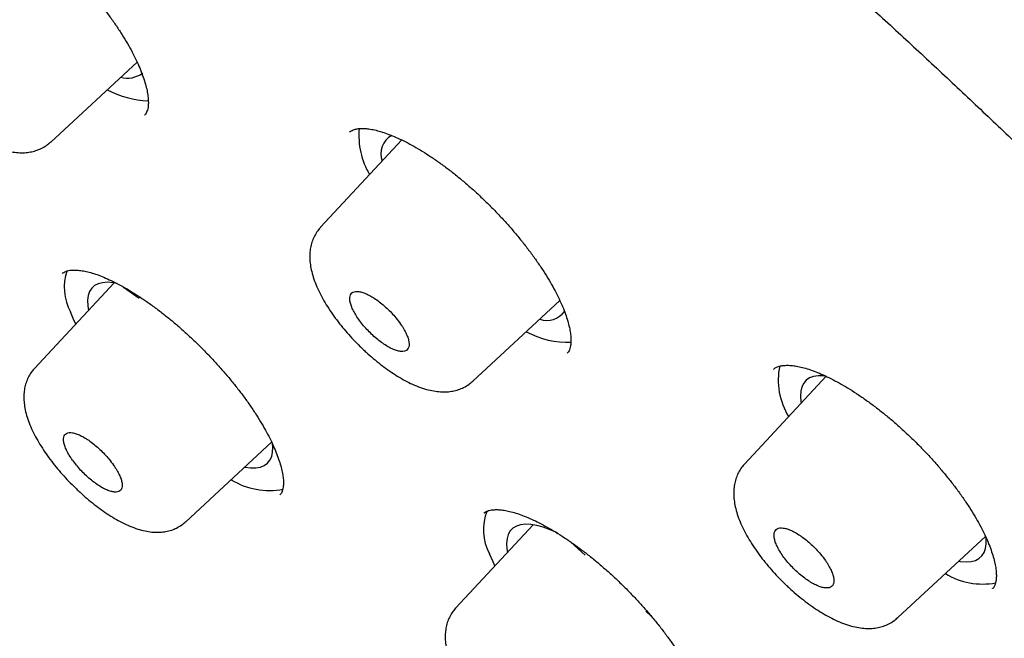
# Model space of a CAD drawing. Header units: millimetres. Extents: x 8 to 1091, y 12 to 2370.
# Tile 17 of 88: x 762 to 777, y 787 to 796. Entities that reach past the tile are written whole.
import ezdxf

# ---------------------------------------------------------------- set-up
doc = ezdxf.new("R2010")
doc.units = ezdxf.units.MM

msp = doc.modelspace()

# ---------------------------------------------------------------- linework, layer by layer
at = {"color": 7, "linetype": 'Continuous', "lineweight": 30}
for p, q in [((762.85, 794.077), (764.104, 795.238)), ((764.213, 794.471), (764.215, 794.474)), ((767.186, 794.222), (767.184, 794.219)), ((767.944, 794.108), (766.767, 792.843)), ((763.769, 792.034), (762.616, 790.794)), ((763.909, 791.973), (764.135, 791.813)), ((768.976, 790.608), (770.238, 791.777)), ((770.343, 791.012), (770.345, 791.015)), ((773.341, 790.783), (773.339, 790.78)), ((774.103, 790.681), (772.92, 789.41)), ((764.811, 788.569), (766.056, 789.722)), ((766.177, 788.958), (766.179, 788.961)), ((769.135, 788.694), (769.133, 788.692)), ((769.85, 788.523), (768.731, 787.32)), ((775.143, 787.177), (776.419, 788.359)), ((770.605, 788.081), (770.397, 788.274)), ((776.514, 787.594), (776.516, 787.597)), ((771.563, 787.2), (771.485, 787.271))]:
    msp.add_line(p, q, dxfattribs=at)
at = {"color": 7, "linetype": 'Continuous', "lineweight": 30, "flags": 128}
for points in [[(763.815, 792.025), (763.755, 792.036), (763.675, 792.042), (763.603, 792.037), (763.541, 792.021), (763.488, 791.994), (763.446, 791.956), (763.415, 791.907), (763.394, 791.849), (763.385, 791.781), (763.387, 791.703), (763.397, 791.633)], [(763.215, 791.438), (763.188, 791.495), (763.138, 791.613)], [(774.104, 790.68), (774.062, 790.685), (773.986, 790.686), (773.918, 790.676), (773.861, 790.654), (773.813, 790.622), (773.776, 790.579), (773.749, 790.526), (773.734, 790.463), (773.73, 790.391), (773.737, 790.309), (773.74, 790.291)], [(765.665, 789.36), (765.667, 789.359), (765.751, 789.348), (765.826, 789.348), (765.893, 789.36), (765.949, 789.382), (765.996, 789.416), (766.032, 789.46), (766.057, 789.514), (766.071, 789.578), (766.074, 789.652), (766.071, 789.698)], [(770.202, 788.405), (770.099, 788.451), (769.998, 788.487), (769.903, 788.513), (769.817, 788.528), (769.738, 788.532), (769.669, 788.524), (769.609, 788.505), (769.558, 788.475), (769.519, 788.435), (769.49, 788.384), (769.472, 788.323), (769.465, 788.253), (769.47, 788.173), (769.478, 788.123)], [(776.028, 787.997), (776.051, 787.993), (776.132, 787.986), (776.204, 787.991), (776.267, 788.007), (776.319, 788.034), (776.362, 788.071), (776.394, 788.12), (776.415, 788.178), (776.424, 788.246), (776.423, 788.322), (776.421, 788.347)], [(769.296, 787.927), (769.269, 787.984), (769.219, 788.102)]]:
    msp.add_lwpolyline(points, dxfattribs=at)
at = {"color": 7, "linetype": 'Continuous', "lineweight": 30}
for centre, radius, start, end in [((763.963, 795.38), 0.375, 254.9235, 306.4755), ((764.312, 796.041), 1.365, 241.9568, 268.1088), ((768.437, 794.171), 1.115, 174.6852, 210.4922), ((767.95, 793.904), 0.309, 119.4464, 199.4576), ((763.797, 791.971), 0.75, 161.1881, 208.5551), ((770.051, 791.806), 0.316, 250.7598, 324.0791), ((770.359, 792.446), 1.275, 241.4931, 271.9755), ((774.417, 790.625), 1.01, 168.2648, 211.6886), ((766.025, 790.086), 1.065, 238.495, 280.7419), ((769.845, 788.453), 0.717, 157.4676, 209.2727), ((776.373, 788.709), 1.045, 238.8269, 280.3718)]:
    msp.add_arc(centre, radius, start, end, dxfattribs=at)
for points, knots in [([(816.596, 754.872), (816.652, 754.933), (816.777, 755.069), (816.959, 755.292), (817.146, 755.538), (817.322, 755.794), (817.489, 756.058), (817.646, 756.332), (817.793, 756.614), (817.931, 756.906), (818.059, 757.207), (818.177, 757.517), (818.285, 757.836), (818.382, 758.165), (818.47, 758.502), (818.547, 758.847), (818.614, 759.202), (818.67, 759.565), (818.716, 759.937), (818.751, 760.316), (818.776, 760.704), (818.79, 761.1), (818.794, 761.504), (818.787, 761.915), (818.769, 762.334), (818.741, 762.759), (818.703, 763.192), (818.654, 763.632), (818.594, 764.079), (818.525, 764.532), (818.445, 764.992), (818.355, 765.458), (818.254, 765.93), (818.144, 766.408), (818.024, 766.892), (817.893, 767.383), (817.753, 767.879), (817.603, 768.38), (817.443, 768.887), (817.274, 769.399), (817.094, 769.917), (816.906, 770.44), (816.707, 770.968), (816.5, 771.501), (816.283, 772.038), (816.056, 772.581), (815.821, 773.128), (815.576, 773.679), (815.322, 774.234), (815.06, 774.794), (814.788, 775.358), (814.507, 775.926), (814.218, 776.498), (813.92, 777.073), (813.613, 777.652), (813.298, 778.234), (812.974, 778.82), (812.642, 779.409), (812.301, 780), (811.953, 780.595), (811.596, 781.192), (811.231, 781.792), (810.859, 782.394), (810.478, 782.999), (810.09, 783.606), (809.694, 784.215), (809.29, 784.825), (808.88, 785.438), (808.461, 786.052), (808.036, 786.667), (807.604, 787.283), (807.164, 787.901), (806.718, 788.52), (806.265, 789.139), (805.805, 789.759), (805.338, 790.38), (804.866, 791.001), (804.387, 791.622), (803.901, 792.243), (803.41, 792.864), (802.913, 793.485), (802.41, 794.105), (801.901, 794.725), (801.387, 795.344), (800.867, 795.962), (800.342, 796.579), (799.812, 797.195), (799.276, 797.81), (798.736, 798.423), (798.191, 799.035), (797.642, 799.644), (797.088, 800.252), (796.529, 800.857), (795.967, 801.461), (795.4, 802.062), (794.83, 802.66), (794.255, 803.256), (793.677, 803.848), (793.096, 804.438), (792.511, 805.025), (791.923, 805.608), (791.332, 806.188), (790.739, 806.764), (790.142, 807.336), (789.543, 807.905), (788.941, 808.469), (788.337, 809.03), (787.731, 809.586), (787.123, 810.137), (786.513, 810.684), (785.902, 811.226), (785.289, 811.764), (784.674, 812.296), (784.058, 812.823), (783.442, 813.345), (782.824, 813.862), (782.206, 814.373), (781.587, 814.878), (780.967, 815.377), (780.347, 815.871), (779.727, 816.358), (779.108, 816.84), (778.488, 817.315), (777.868, 817.783), (777.249, 818.246), (776.631, 818.701), (776.013, 819.15), (775.397, 819.591), (774.781, 820.026), (774.167, 820.454), (773.554, 820.874), (772.943, 821.288), (772.333, 821.693), (771.725, 822.092), (771.119, 822.482), (770.515, 822.865), (769.914, 823.24), (769.314, 823.607), (768.718, 823.967), (768.124, 824.318), (767.533, 824.66), (766.945, 824.995), (766.36, 825.321), (765.778, 825.639), (765.199, 825.948), (764.625, 826.249), (764.053, 826.54), (763.486, 826.823), (762.922, 827.098), (762.363, 827.363), (761.808, 827.619), (761.257, 827.866), (760.71, 828.104), (760.168, 828.333), (759.63, 828.553), (759.098, 828.763), (758.57, 828.963), (758.047, 829.155), (757.529, 829.336), (757.017, 829.508), (756.51, 829.671), (756.008, 829.823), (755.512, 829.966), (755.022, 830.099), (754.537, 830.222), (754.058, 830.335), (753.585, 830.438), (753.119, 830.531), (752.658, 830.613), (752.204, 830.685), (751.756, 830.747), (751.315, 830.799), (750.881, 830.84), (750.453, 830.871), (750.032, 830.891), (749.619, 830.9), (749.213, 830.899), (748.814, 830.887), (748.423, 830.865), (748.04, 830.831), (747.665, 830.787), (747.298, 830.732), (746.939, 830.667), (746.589, 830.591), (746.248, 830.504), (745.916, 830.407), (745.593, 830.299), (745.279, 830.181), (744.974, 830.053), (744.678, 829.915), (744.393, 829.767), (744.116, 829.609), (743.849, 829.442), (743.592, 829.265), (743.344, 829.078), (743.121, 828.896), (742.986, 828.773), (742.926, 828.718)], [0, 0, 0, 0, 0.003906, 0.008744, 0.013588, 0.018442, 0.023309, 0.028192, 0.033094, 0.038018, 0.042964, 0.047935, 0.05293, 0.057951, 0.062995, 0.068064, 0.073154, 0.078266, 0.083396, 0.088543, 0.093705, 0.09888, 0.104065, 0.10926, 0.114462, 0.11967, 0.124882, 0.130097, 0.135314, 0.140533, 0.145751, 0.150969, 0.156186, 0.161402, 0.166616, 0.171828, 0.177038, 0.182245, 0.187451, 0.192653, 0.197854, 0.203052, 0.208247, 0.213441, 0.218631, 0.22382, 0.229006, 0.234191, 0.239373, 0.244553, 0.249731, 0.254907, 0.260082, 0.265254, 0.270425, 0.275595, 0.280763, 0.28593, 0.291095, 0.296259, 0.301421, 0.306583, 0.311743, 0.316902, 0.32206, 0.327217, 0.332374, 0.337529, 0.342683, 0.347837, 0.35299, 0.358142, 0.363293, 0.368444, 0.373594, 0.378744, 0.383893, 0.389041, 0.394189, 0.399337, 0.404484, 0.40963, 0.414777, 0.419922, 0.425068, 0.430213, 0.435358, 0.440503, 0.445647, 0.450792, 0.455936, 0.461079, 0.466223, 0.471367, 0.47651, 0.481653, 0.486797, 0.49194, 0.497083, 0.502226, 0.507369, 0.512512, 0.517656, 0.522799, 0.527942, 0.533085, 0.538229, 0.543373, 0.548516, 0.55366, 0.558804, 0.563949, 0.569093, 0.574238, 0.579383, 0.584529, 0.589675, 0.594821, 0.599967, 0.605114, 0.610262, 0.615409, 0.620558, 0.625706, 0.630856, 0.636006, 0.641156, 0.646307, 0.651459, 0.656612, 0.661765, 0.666919, 0.672074, 0.67723, 0.682387, 0.687544, 0.692703, 0.697863, 0.703024, 0.708186, 0.713349, 0.718514, 0.72368, 0.728847, 0.734016, 0.739186, 0.744358, 0.749532, 0.754707, 0.759884, 0.765063, 0.770245, 0.775428, 0.780613, 0.785801, 0.79099, 0.796182, 0.801377, 0.806574, 0.811773, 0.816975, 0.82218, 0.827387, 0.832596, 0.837808, 0.843022, 0.848238, 0.853456, 0.858675, 0.863896, 0.869117, 0.874338, 0.879559, 0.884777, 0.889993, 0.895205, 0.900411, 0.90561, 0.910801, 0.915981, 0.921148, 0.9263, 0.931436, 0.936553, 0.941649, 0.946723, 0.951773, 0.956798, 0.961798, 0.966772, 0.971722, 0.976648, 0.981553, 0.986438, 0.991306, 0.996161, 1, 1, 1, 1]), ([(731.686, 815.542), (731.752, 815.596), (731.89, 815.708), (732.112, 815.867), (732.349, 816.023), (732.596, 816.169), (732.851, 816.306), (733.115, 816.433), (733.389, 816.55), (733.67, 816.657), (733.961, 816.755), (734.26, 816.843), (734.567, 816.922), (734.883, 816.99), (735.207, 817.049), (735.539, 817.099), (735.88, 817.138), (736.229, 817.168), (736.586, 817.188), (736.951, 817.198), (737.323, 817.199), (737.704, 817.19), (738.092, 817.171), (738.488, 817.142), (738.892, 817.104), (739.303, 817.055), (739.721, 816.997), (740.146, 816.93), (740.579, 816.852), (741.019, 816.765), (741.465, 816.668), (741.919, 816.561), (742.379, 816.444), (742.845, 816.318), (743.318, 816.183), (743.797, 816.037), (744.283, 815.882), (744.774, 815.718), (745.272, 815.544), (745.775, 815.361), (746.284, 815.168), (746.798, 814.966), (747.318, 814.754), (747.842, 814.533), (748.372, 814.303), (748.907, 814.064), (749.447, 813.816), (749.991, 813.559), (750.54, 813.292), (751.093, 813.017), (751.651, 812.733), (752.212, 812.441), (752.778, 812.139), (753.347, 811.829), (753.92, 811.511), (754.496, 811.184), (755.076, 810.848), (755.658, 810.505), (756.244, 810.153), (756.833, 809.793), (757.424, 809.425), (758.018, 809.05), (758.614, 808.666), (759.213, 808.275), (759.813, 807.876), (760.416, 807.47), (761.02, 807.056), (761.626, 806.635), (762.233, 806.207), (762.842, 805.772), (763.451, 805.33), (764.062, 804.881), (764.673, 804.425), (765.285, 803.963), (765.898, 803.494), (766.511, 803.019), (767.124, 802.538), (767.737, 802.05), (768.35, 801.557), (768.962, 801.058), (769.574, 800.553), (770.186, 800.042), (770.796, 799.526), (771.406, 799.005), (772.014, 798.478), (772.622, 797.947), (773.227, 797.41), (773.832, 796.869), (774.434, 796.323), (775.035, 795.773), (775.633, 795.218), (776.229, 794.659), (776.823, 794.096), (777.414, 793.53), (778.003, 792.959), (778.589, 792.385), (779.171, 791.807), (779.751, 791.227), (780.327, 790.643), (780.9, 790.055), (781.469, 789.466), (782.035, 788.873), (782.596, 788.278), (783.154, 787.68), (783.707, 787.081), (784.256, 786.479), (784.801, 785.875), (785.341, 785.27), (785.876, 784.663), (786.406, 784.054), (786.931, 783.445), (787.451, 782.834), (787.966, 782.222), (788.475, 781.609), (788.979, 780.996), (789.477, 780.382), (789.969, 779.768), (790.455, 779.154), (790.935, 778.54), (791.409, 777.926), (791.877, 777.312), (792.338, 776.699), (792.792, 776.086), (793.24, 775.475), (793.681, 774.864), (794.115, 774.254), (794.542, 773.646), (794.962, 773.039), (795.374, 772.433), (795.779, 771.83), (796.177, 771.228), (796.567, 770.629), (796.949, 770.031), (797.324, 769.437), (797.69, 768.844), (798.049, 768.255), (798.4, 767.668), (798.742, 767.084), (799.076, 766.504), (799.402, 765.926), (799.72, 765.353), (800.029, 764.782), (800.329, 764.216), (800.621, 763.654), (800.904, 763.095), (801.178, 762.541), (801.443, 761.992), (801.699, 761.447), (801.946, 760.906), (802.185, 760.37), (802.414, 759.84), (802.634, 759.314), (802.844, 758.794), (803.045, 758.279), (803.237, 757.769), (803.42, 757.265), (803.593, 756.767), (803.757, 756.275), (803.911, 755.789), (804.055, 755.309), (804.19, 754.836), (804.315, 754.369), (804.431, 753.908), (804.537, 753.454), (804.633, 753.007), (804.72, 752.567), (804.796, 752.134), (804.864, 751.708), (804.921, 751.29), (804.968, 750.878), (805.006, 750.475), (805.034, 750.078), (805.053, 749.69), (805.061, 749.309), (805.06, 748.936), (805.049, 748.572), (805.029, 748.215), (804.998, 747.866), (804.958, 747.526), (804.909, 747.194), (804.849, 746.87), (804.78, 746.554), (804.702, 746.247), (804.613, 745.949), (804.516, 745.659), (804.408, 745.378), (804.291, 745.105), (804.165, 744.842), (804.028, 744.587), (803.883, 744.341), (803.728, 744.103), (803.562, 743.876), (803.448, 743.727), (803.386, 743.657), (803.386, 743.657)], [0, 0, 0, 0, 0.004813, 0.010121, 0.015426, 0.020725, 0.026018, 0.031305, 0.036585, 0.041858, 0.047124, 0.052384, 0.057638, 0.062887, 0.068131, 0.07337, 0.078606, 0.083839, 0.08907, 0.094298, 0.099524, 0.104749, 0.109973, 0.115197, 0.12042, 0.125642, 0.130865, 0.136087, 0.14131, 0.146532, 0.151755, 0.156979, 0.162203, 0.167427, 0.172652, 0.177877, 0.183103, 0.188329, 0.193556, 0.198783, 0.204011, 0.209239, 0.214468, 0.219697, 0.224927, 0.230157, 0.235388, 0.240619, 0.24585, 0.251082, 0.256314, 0.261547, 0.26678, 0.272013, 0.277246, 0.28248, 0.287714, 0.292949, 0.298183, 0.303418, 0.308654, 0.313889, 0.319125, 0.32436, 0.329596, 0.334833, 0.340069, 0.345306, 0.350542, 0.355779, 0.361016, 0.366253, 0.371491, 0.376728, 0.381965, 0.387203, 0.392441, 0.397679, 0.402917, 0.408155, 0.413393, 0.418631, 0.423869, 0.429107, 0.434346, 0.439584, 0.444823, 0.450061, 0.4553, 0.460538, 0.465777, 0.471016, 0.476254, 0.481493, 0.486732, 0.491971, 0.497209, 0.502448, 0.507687, 0.512926, 0.518164, 0.523403, 0.528642, 0.533881, 0.539119, 0.544358, 0.549597, 0.554835, 0.560074, 0.565312, 0.570551, 0.575789, 0.581027, 0.586266, 0.591504, 0.596742, 0.60198, 0.607218, 0.612456, 0.617693, 0.622931, 0.628169, 0.633406, 0.638643, 0.643881, 0.649118, 0.654355, 0.659591, 0.664828, 0.670064, 0.675301, 0.680537, 0.685773, 0.691008, 0.696244, 0.701479, 0.706714, 0.711949, 0.717183, 0.722418, 0.727652, 0.732885, 0.738119, 0.743352, 0.748584, 0.753817, 0.759049, 0.76428, 0.769511, 0.774742, 0.779973, 0.785203, 0.790432, 0.795661, 0.800889, 0.806117, 0.811345, 0.816572, 0.821798, 0.827024, 0.83225, 0.837474, 0.842699, 0.847923, 0.853146, 0.858369, 0.863592, 0.868814, 0.874036, 0.879258, 0.88448, 0.889702, 0.894924, 0.900147, 0.90537, 0.910594, 0.91582, 0.921048, 0.926277, 0.931509, 0.936745, 0.941984, 0.947227, 0.952475, 0.957728, 0.962987, 0.968252, 0.973524, 0.978803, 0.984089, 0.989382, 0.99468, 0.999984, 1, 1, 1, 1]), ([(730.145, 816.451), (730.083, 816.384), (729.953, 816.245), (729.768, 816.021), (729.586, 815.783), (729.414, 815.535), (729.251, 815.279), (729.098, 815.013), (728.954, 814.738), (728.82, 814.454), (728.696, 814.161), (728.582, 813.859), (728.478, 813.548), (728.384, 813.228), (728.299, 812.9), (728.225, 812.563), (728.161, 812.217), (728.108, 811.863), (728.064, 811.5), (728.031, 811.13), (728.007, 810.751), (727.994, 810.364), (727.992, 809.97), (727.999, 809.568), (728.017, 809.158), (728.045, 808.742), (728.083, 808.317), (728.132, 807.886), (728.19, 807.448), (728.259, 807.003), (728.337, 806.551), (728.426, 806.092), (728.525, 805.627), (728.633, 805.156), (728.751, 804.678), (728.88, 804.194), (729.018, 803.704), (729.165, 803.208), (729.323, 802.706), (729.49, 802.199), (729.666, 801.686), (729.852, 801.168), (730.048, 800.644), (730.253, 800.115), (730.467, 799.581), (730.691, 799.042), (730.924, 798.498), (731.166, 797.95), (731.417, 797.397), (731.677, 796.839), (731.946, 796.278), (732.224, 795.712), (732.511, 795.142), (732.807, 794.568), (733.111, 793.99), (733.424, 793.409), (733.745, 792.824), (734.075, 792.236), (734.413, 791.645), (734.759, 791.051), (735.114, 790.454), (735.476, 789.854), (735.847, 789.251), (736.225, 788.647), (736.612, 788.039), (737.006, 787.43), (737.407, 786.818), (737.816, 786.205), (738.233, 785.59), (738.656, 784.974), (739.087, 784.356), (739.525, 783.736), (739.97, 783.116), (740.422, 782.495), (740.88, 781.873), (741.345, 781.25), (741.817, 780.627), (742.295, 780.003), (742.779, 779.38), (743.27, 778.756), (743.766, 778.132), (744.268, 777.509), (744.776, 776.886), (745.29, 776.264), (745.809, 775.643), (746.334, 775.022), (746.864, 774.403), (747.399, 773.785), (747.939, 773.168), (748.484, 772.552), (749.033, 771.939), (749.587, 771.327), (750.145, 770.717), (750.708, 770.11), (751.275, 769.504), (751.846, 768.901), (752.421, 768.301), (752.999, 767.704), (753.581, 767.109), (754.167, 766.518), (754.756, 765.929), (755.347, 765.344), (755.942, 764.763), (756.54, 764.185), (757.14, 763.611), (757.743, 763.041), (758.348, 762.475), (758.956, 761.913), (759.565, 761.356), (760.177, 760.803), (760.79, 760.254), (761.405, 759.711), (762.021, 759.172), (762.639, 758.639), (763.258, 758.11), (763.878, 757.587), (764.498, 757.07), (765.119, 756.558), (765.741, 756.051), (766.363, 755.551), (766.986, 755.056), (767.608, 754.568), (768.231, 754.086), (768.853, 753.61), (769.475, 753.14), (770.096, 752.677), (770.716, 752.221), (771.336, 751.772), (771.955, 751.329), (772.561, 750.902), (772.99, 750.603), (773.214, 750.449), (773.243, 750.429)], [0, 0, 0, 0, 0.006887, 0.014399, 0.021917, 0.029443, 0.036981, 0.044533, 0.052102, 0.059689, 0.067296, 0.074924, 0.082572, 0.090241, 0.097929, 0.105635, 0.113359, 0.121098, 0.128851, 0.136617, 0.144393, 0.152177, 0.15997, 0.167768, 0.175571, 0.183378, 0.191188, 0.199, 0.206812, 0.214626, 0.222439, 0.230251, 0.238063, 0.245873, 0.253682, 0.26149, 0.269296, 0.2771, 0.284902, 0.292703, 0.300502, 0.308299, 0.316094, 0.323887, 0.331679, 0.339469, 0.347257, 0.355044, 0.362829, 0.370613, 0.378395, 0.386176, 0.393955, 0.401733, 0.40951, 0.417286, 0.425061, 0.432834, 0.440607, 0.448379, 0.456149, 0.463919, 0.471688, 0.479456, 0.487223, 0.49499, 0.502756, 0.510521, 0.518285, 0.526049, 0.533812, 0.541575, 0.549337, 0.557099, 0.56486, 0.572621, 0.580382, 0.588142, 0.595901, 0.603661, 0.61142, 0.619178, 0.626936, 0.634695, 0.642452, 0.65021, 0.657967, 0.665724, 0.673481, 0.681238, 0.688995, 0.696751, 0.704507, 0.712264, 0.72002, 0.727776, 0.735532, 0.743288, 0.751044, 0.7588, 0.766555, 0.774311, 0.782067, 0.789823, 0.797579, 0.805335, 0.813091, 0.820847, 0.828604, 0.83636, 0.844116, 0.851873, 0.85963, 0.867387, 0.875144, 0.882902, 0.890659, 0.898417, 0.906175, 0.913934, 0.921692, 0.929451, 0.937211, 0.944971, 0.952731, 0.960491, 0.968252, 0.976014, 0.983775, 0.991538, 0.998893, 1, 1, 1, 1]), ([(731.449, 814.861), (731.43, 814.839), (731.346, 814.746), (731.208, 814.572), (731.035, 814.339), (730.871, 814.095), (730.718, 813.843), (730.574, 813.581), (730.439, 813.311), (730.315, 813.031), (730.2, 812.743), (730.095, 812.445), (730, 812.139), (729.914, 811.824), (729.839, 811.501), (729.774, 811.169), (729.719, 810.828), (729.674, 810.479), (729.639, 810.122), (729.614, 809.757), (729.599, 809.384), (729.594, 809.003), (729.6, 808.614), (729.615, 808.218), (729.641, 807.815), (729.677, 807.404), (729.723, 806.985), (729.778, 806.56), (729.844, 806.128), (729.92, 805.688), (730.006, 805.242), (730.101, 804.79), (730.207, 804.331), (730.322, 803.865), (730.447, 803.393), (730.582, 802.915), (730.726, 802.431), (730.88, 801.941), (731.044, 801.446), (731.217, 800.944), (731.4, 800.438), (731.592, 799.925), (731.794, 799.408), (732.005, 798.885), (732.225, 798.357), (732.455, 797.825), (732.693, 797.287), (732.941, 796.745), (733.198, 796.199), (733.463, 795.648), (733.738, 795.093), (734.021, 794.534), (734.313, 793.971), (734.614, 793.405), (734.923, 792.834), (735.241, 792.26), (735.567, 791.683), (735.901, 791.103), (736.244, 790.52), (736.595, 789.933), (736.954, 789.344), (737.32, 788.753), (737.695, 788.159), (738.078, 787.563), (738.468, 786.964), (738.865, 786.364), (739.27, 785.762), (739.683, 785.158), (740.102, 784.553), (740.529, 783.946), (740.963, 783.338), (741.403, 782.729), (741.851, 782.12), (742.305, 781.509), (742.766, 780.898), (743.233, 780.287), (743.706, 779.675), (744.186, 779.063), (744.671, 778.452), (745.163, 777.84), (745.66, 777.229), (746.163, 776.619), (746.672, 776.009), (747.185, 775.401), (747.705, 774.793), (748.229, 774.186), (748.758, 773.581), (749.292, 772.977), (749.831, 772.375), (750.375, 771.775), (750.922, 771.177), (751.475, 770.581), (752.031, 769.987), (752.591, 769.396), (753.155, 768.807), (753.723, 768.221), (754.294, 767.638), (754.869, 767.058), (755.447, 766.482), (756.028, 765.908), (756.612, 765.338), (757.199, 764.772), (757.789, 764.21), (758.381, 763.652), (758.975, 763.097), (759.572, 762.547), (760.17, 762.002), (760.771, 761.461), (761.373, 760.924), (761.977, 760.393), (762.582, 759.866), (763.188, 759.345), (763.795, 758.829), (764.404, 758.318), (765.013, 757.812), (765.622, 757.313), (766.232, 756.819), (766.843, 756.331), (767.453, 755.849), (768.064, 755.373), (768.674, 754.903), (769.284, 754.44), (769.893, 753.984), (770.502, 753.534), (771.11, 753.09), (771.717, 752.654), (772.323, 752.225), (772.927, 751.802), (773.53, 751.387), (774.132, 750.98), (774.731, 750.579), (775.329, 750.187), (775.925, 749.802), (776.518, 749.424), (777.109, 749.055), (777.698, 748.693), (778.283, 748.34), (778.866, 747.994), (779.446, 747.657), (780.023, 747.328), (780.597, 747.008), (781.167, 746.696), (781.733, 746.392), (782.296, 746.098), (782.855, 745.811), (783.41, 745.534), (783.961, 745.266), (784.507, 745.006), (785.049, 744.756), (785.586, 744.514), (786.119, 744.282), (786.647, 744.059), (787.17, 743.846), (787.688, 743.641), (788.201, 743.446), (788.708, 743.261), (789.21, 743.085), (789.706, 742.918), (790.196, 742.761), (790.681, 742.614), (791.159, 742.476), (791.632, 742.349), (792.098, 742.231), (792.558, 742.122), (793.011, 742.024), (793.458, 741.936), (793.898, 741.857), (794.332, 741.789), (794.758, 741.73), (795.178, 741.682), (795.59, 741.643), (795.995, 741.615), (796.393, 741.597), (796.783, 741.588), (797.165, 741.591), (797.54, 741.603), (797.907, 741.625), (798.266, 741.658), (798.617, 741.7), (798.96, 741.753), (799.295, 741.816), (799.621, 741.89), (799.938, 741.973), (800.247, 742.066), (800.547, 742.169), (800.838, 742.283), (801.12, 742.406), (801.393, 742.539), (801.657, 742.681), (801.912, 742.834), (802.157, 742.995), (802.393, 743.167), (802.577, 743.311), (802.678, 743.402), (802.708, 743.428)], [0, 0, 0, 0, 0.001541, 0.006681, 0.011823, 0.01697, 0.022122, 0.027282, 0.03245, 0.037626, 0.042812, 0.048007, 0.053211, 0.058423, 0.063644, 0.068873, 0.074109, 0.079351, 0.084598, 0.08985, 0.095106, 0.100365, 0.105627, 0.110891, 0.116157, 0.121424, 0.126691, 0.131959, 0.137227, 0.142496, 0.147764, 0.153031, 0.158298, 0.163564, 0.16883, 0.174095, 0.179359, 0.184623, 0.189886, 0.195148, 0.200409, 0.205669, 0.210929, 0.216188, 0.221446, 0.226703, 0.23196, 0.237216, 0.242472, 0.247727, 0.252981, 0.258235, 0.263488, 0.26874, 0.273993, 0.279244, 0.284495, 0.289746, 0.294997, 0.300247, 0.305496, 0.310745, 0.315994, 0.321243, 0.326491, 0.331739, 0.336987, 0.342234, 0.347481, 0.352728, 0.357975, 0.363221, 0.368468, 0.373714, 0.37896, 0.384205, 0.389451, 0.394696, 0.399942, 0.405187, 0.410432, 0.415677, 0.420921, 0.426166, 0.431411, 0.436655, 0.441899, 0.447144, 0.452388, 0.457632, 0.462876, 0.46812, 0.473364, 0.478608, 0.483852, 0.489096, 0.49434, 0.499584, 0.504828, 0.510072, 0.515316, 0.52056, 0.525804, 0.531048, 0.536292, 0.541536, 0.54678, 0.552024, 0.557268, 0.562513, 0.567757, 0.573002, 0.578246, 0.583491, 0.588735, 0.59398, 0.599225, 0.60447, 0.609715, 0.614961, 0.620206, 0.625452, 0.630698, 0.635944, 0.64119, 0.646436, 0.651683, 0.65693, 0.662177, 0.667424, 0.672672, 0.677919, 0.683168, 0.688416, 0.693665, 0.698914, 0.704163, 0.709413, 0.714663, 0.719914, 0.725165, 0.730416, 0.735668, 0.740921, 0.746173, 0.751427, 0.756681, 0.761935, 0.767191, 0.772446, 0.777703, 0.78296, 0.788218, 0.793476, 0.798735, 0.803995, 0.809256, 0.814518, 0.81978, 0.825043, 0.830307, 0.835572, 0.840838, 0.846104, 0.851371, 0.856639, 0.861907, 0.867176, 0.872445, 0.877714, 0.882983, 0.888251, 0.893519, 0.898786, 0.904051, 0.909315, 0.914575, 0.919833, 0.925087, 0.930336, 0.93558, 0.940817, 0.946048, 0.951272, 0.956487, 0.961693, 0.96689, 0.972078, 0.977256, 0.982426, 0.987587, 0.992741, 0.997888, 1, 1, 1, 1]), ([(761.071, 797.698), (761.074, 797.701), (761.083, 797.711), (761.105, 797.724), (761.14, 797.738), (761.185, 797.748), (761.24, 797.752), (761.307, 797.75), (761.383, 797.739), (761.467, 797.72), (761.559, 797.692), (761.658, 797.655), (761.762, 797.61), (761.874, 797.555), (761.991, 797.491), (762.112, 797.418), (762.238, 797.337), (762.366, 797.247), (762.495, 797.151), (762.625, 797.047), (762.754, 796.938), (762.881, 796.825), (763.006, 796.706), (763.129, 796.584), (763.249, 796.457), (763.366, 796.327), (763.479, 796.195), (763.586, 796.061), (763.687, 795.928), (763.782, 795.795), (763.869, 795.664), (763.948, 795.537), (764.017, 795.413), (764.079, 795.294), (764.132, 795.18), (764.176, 795.07), (764.212, 794.967), (764.239, 794.87), (764.257, 794.783), (764.266, 794.705), (764.268, 794.638), (764.264, 794.583), (764.254, 794.539), (764.241, 794.508), (764.229, 794.487), (764.219, 794.477), (764.215, 794.474)], [0, 0, 0, 0, 0.010384, 0.03686, 0.060363, 0.082525, 0.106069, 0.128891, 0.151441, 0.173913, 0.196368, 0.218641, 0.241184, 0.264078, 0.28728, 0.310733, 0.334376, 0.358142, 0.381966, 0.405774, 0.429518, 0.453141, 0.47661, 0.500204, 0.523969, 0.547866, 0.571848, 0.595858, 0.619822, 0.643688, 0.667406, 0.69094, 0.714193, 0.737208, 0.760375, 0.783598, 0.806789, 0.829858, 0.852717, 0.875292, 0.897552, 0.91955, 0.941487, 0.963683, 0.987245, 1, 1, 1, 1]), ([(761.253, 794.556), (761.271, 794.539), (761.322, 794.491), (761.408, 794.414), (761.513, 794.328), (761.619, 794.248), (761.727, 794.174), (761.836, 794.108), (761.948, 794.049), (762.06, 793.999), (762.171, 793.961), (762.276, 793.935), (762.375, 793.922), (762.468, 793.921), (762.555, 793.931), (762.636, 793.951), (762.716, 793.983), (762.788, 794.024), (762.83, 794.061), (762.849, 794.078)], [0, 0, 0, 0, 0.033802, 0.097791, 0.162598, 0.22821, 0.293998, 0.360545, 0.429381, 0.500349, 0.571643, 0.637598, 0.698766, 0.755466, 0.807889, 0.857098, 0.904715, 0.956597, 1, 1, 1, 1]), ([(767.185, 794.219), (767.188, 794.222), (767.198, 794.233), (767.221, 794.246), (767.257, 794.261), (767.303, 794.271), (767.36, 794.276), (767.429, 794.273), (767.506, 794.263), (767.591, 794.244), (767.684, 794.217), (767.783, 794.18), (767.889, 794.135), (768.001, 794.081), (768.119, 794.017), (768.242, 793.945), (768.368, 793.864), (768.497, 793.775), (768.627, 793.679), (768.758, 793.576), (768.887, 793.468), (769.015, 793.354), (769.141, 793.236), (769.264, 793.114), (769.385, 792.988), (769.502, 792.859), (769.615, 792.727), (769.722, 792.594), (769.824, 792.461), (769.918, 792.329), (770.005, 792.199), (770.084, 792.072), (770.153, 791.949), (770.214, 791.831), (770.267, 791.717), (770.311, 791.607), (770.346, 791.504), (770.372, 791.409), (770.39, 791.322), (770.399, 791.244), (770.4, 791.178), (770.395, 791.123), (770.385, 791.079), (770.371, 791.047), (770.359, 791.027), (770.349, 791.017), (770.346, 791.015)], [0, 0, 0, 0, 0.0112077, 0.0374779, 0.0609741, 0.0831727, 0.1067514, 0.1296272, 0.1522291, 0.1747466, 0.1972351, 0.2195369, 0.2421209, 0.2650501, 0.2882813, 0.3117594, 0.3354214, 0.359202, 0.3830369, 0.4068516, 0.4305987, 0.45422, 0.477692, 0.501301, 0.5250793, 0.5489879, 0.5729786, 0.5969922, 0.6209574, 0.6448198, 0.6685322, 0.6920574, 0.7152905, 0.7383047, 0.7614801, 0.7847098, 0.807905, 0.8309766, 0.8538394, 0.8764247, 0.8987085, 0.920757, 0.9427767, 0.9651333, 0.9891265, 1, 1, 1, 1]), ([(766.768, 792.843), (766.753, 792.826), (766.719, 792.788), (766.679, 792.72), (766.645, 792.644), (766.622, 792.563), (766.61, 792.478), (766.608, 792.389), (766.617, 792.295), (766.636, 792.194), (766.668, 792.087), (766.712, 791.974), (766.767, 791.86), (766.83, 791.746), (766.901, 791.634), (766.978, 791.524), (767.062, 791.415), (767.151, 791.31), (767.244, 791.207), (767.32, 791.13), (767.364, 791.087), (767.375, 791.077)], [0, 0, 0, 0, 0.035578, 0.0791984, 0.1231796, 0.1681691, 0.214866, 0.263761, 0.3154028, 0.3726622, 0.4344102, 0.4973764, 0.562061, 0.6245933, 0.684754, 0.745508, 0.8052003, 0.863666, 0.9222379, 0.9810588, 1, 1, 1, 1]), ([(763.021, 792.17), (763.023, 792.173), (763.032, 792.182), (763.052, 792.194), (763.085, 792.208), (763.128, 792.217), (763.183, 792.222), (763.249, 792.219), (763.324, 792.209), (763.407, 792.19), (763.498, 792.163), (763.595, 792.127), (763.7, 792.081), (763.811, 792.027), (763.927, 791.964), (764.049, 791.891), (764.174, 791.811), (764.302, 791.722), (764.432, 791.626), (764.562, 791.523), (764.691, 791.415), (764.819, 791.302), (764.945, 791.184), (765.068, 791.062), (765.189, 790.936), (765.307, 790.807), (765.421, 790.676), (765.529, 790.543), (765.632, 790.41), (765.728, 790.278), (765.816, 790.147), (765.896, 790.02), (765.967, 789.898), (766.03, 789.779), (766.084, 789.665), (766.13, 789.555), (766.167, 789.452), (766.196, 789.356), (766.215, 789.269), (766.226, 789.192), (766.229, 789.125), (766.225, 789.07), (766.216, 789.026), (766.204, 788.995), (766.193, 788.974), (766.183, 788.965), (766.179, 788.961)], [0, 0, 0, 0, 0.009318, 0.035762, 0.059184, 0.081263, 0.104717, 0.127462, 0.149953, 0.172385, 0.194816, 0.217063, 0.239577, 0.262448, 0.285632, 0.309072, 0.332706, 0.356467, 0.38029, 0.404102, 0.427851, 0.451486, 0.474962, 0.498546, 0.522302, 0.546191, 0.570169, 0.594177, 0.618142, 0.642012, 0.665737, 0.689279, 0.712548, 0.735565, 0.75872, 0.781933, 0.805115, 0.828176, 0.851025, 0.873584, 0.895814, 0.917754, 0.939602, 0.961651, 0.984861, 1, 1, 1, 1]), ([(763.022, 792.174), (763.022, 792.174), (763.021, 792.173), (763.02, 792.172), (763.02, 792.171)], [0, 0, 0, 0, 0.099004, 1, 1, 1, 1]), ([(767.858, 791.528), (767.838, 791.552), (767.796, 791.6), (767.727, 791.668), (767.655, 791.732), (767.582, 791.787), (767.51, 791.835), (767.442, 791.871), (767.378, 791.897), (767.322, 791.91), (767.273, 791.912), (767.235, 791.901), (767.208, 791.877), (767.192, 791.843), (767.188, 791.797), (767.197, 791.743), (767.218, 791.681), (767.25, 791.614), (767.293, 791.542), (767.344, 791.468), (767.405, 791.394), (767.47, 791.324), (767.541, 791.256), (767.613, 791.196), (767.686, 791.143), (767.756, 791.1), (767.824, 791.067), (767.885, 791.046), (767.939, 791.037), (767.983, 791.04), (768.018, 791.056), (768.041, 791.084), (768.052, 791.123), (768.051, 791.171), (768.037, 791.229), (768.012, 791.293), (767.976, 791.363), (767.926, 791.442), (767.882, 791.497), (767.858, 791.528)], [0, 0, 0, 0, 0.026452, 0.053671, 0.080124, 0.107343, 0.133794, 0.161011, 0.187465, 0.214685, 0.241146, 0.268375, 0.294845, 0.322082, 0.348558, 0.375802, 0.402279, 0.429524, 0.455995, 0.483235, 0.509699, 0.53693, 0.563385, 0.590607, 0.617058, 0.644276, 0.670728, 0.697947, 0.724405, 0.751631, 0.778098, 0.805333, 0.831807, 0.85905, 0.885527, 0.912772, 0.939246, 0.966488, 1, 1, 1, 1]), ([(767.375, 791.077), (767.392, 791.06), (767.444, 791.012), (767.531, 790.936), (767.636, 790.85), (767.744, 790.771), (767.852, 790.698), (767.962, 790.632), (768.074, 790.574), (768.188, 790.525), (768.299, 790.488), (768.405, 790.464), (768.504, 790.452), (768.597, 790.451), (768.684, 790.462), (768.766, 790.483), (768.845, 790.516), (768.917, 790.557), (768.957, 790.593), (768.975, 790.609)], [0, 0, 0, 0, 0.033878, 0.09799, 0.162925, 0.228669, 0.294589, 0.361255, 0.430205, 0.501288, 0.572601, 0.638567, 0.699793, 0.756683, 0.809358, 0.858829, 0.90667, 0.958756, 1, 1, 1, 1]), ([(762.616, 790.793), (762.603, 790.778), (762.571, 790.743), (762.531, 790.679), (762.497, 790.604), (762.474, 790.524), (762.461, 790.441), (762.459, 790.353), (762.467, 790.261), (762.485, 790.162), (762.516, 790.056), (762.559, 789.945), (762.613, 789.832), (762.676, 789.719), (762.746, 789.607), (762.823, 789.497), (762.906, 789.389), (762.994, 789.284), (763.086, 789.181), (763.164, 789.102), (763.21, 789.057), (763.223, 789.044)], [0, 0, 0, 0, 0.030819, 0.074231, 0.117902, 0.162491, 0.208722, 0.257193, 0.308414, 0.365124, 0.426937, 0.490133, 0.5555, 0.61866, 0.679251, 0.740325, 0.800341, 0.859113, 0.917807, 0.976838, 1, 1, 1, 1]), ([(773.34, 790.779), (773.344, 790.783), (773.354, 790.794), (773.378, 790.809), (773.416, 790.824), (773.464, 790.834), (773.522, 790.839), (773.591, 790.837), (773.67, 790.827), (773.756, 790.809), (773.85, 790.781), (773.951, 790.745), (774.058, 790.7), (774.171, 790.646), (774.29, 790.583), (774.414, 790.511), (774.541, 790.431), (774.67, 790.342), (774.801, 790.247), (774.932, 790.144), (775.063, 790.037), (775.191, 789.924), (775.317, 789.807), (775.441, 789.685), (775.562, 789.559), (775.679, 789.431), (775.792, 789.299), (775.9, 789.167), (776.002, 789.035), (776.096, 788.903), (776.182, 788.774), (776.261, 788.648), (776.33, 788.525), (776.39, 788.408), (776.443, 788.294), (776.486, 788.185), (776.521, 788.082), (776.547, 787.987), (776.563, 787.901), (776.572, 787.824), (776.572, 787.758), (776.567, 787.704), (776.556, 787.661), (776.541, 787.628), (776.529, 787.608), (776.519, 787.599), (776.516, 787.597)], [0, 0, 0, 0, 0.0120694, 0.0381897, 0.061675, 0.0839078, 0.1075197, 0.1304491, 0.1531049, 0.1756699, 0.198195, 0.2205206, 0.2431526, 0.2661236, 0.289391, 0.3128997, 0.3365872, 0.3603882, 0.384239, 0.4080646, 0.43182, 0.4554421, 0.478923, 0.5025538, 0.526352, 0.5502778, 0.5742823, 0.5983043, 0.6222734, 0.6461356, 0.669844, 0.6933618, 0.7165108, 0.739595, 0.7627837, 0.7860243, 0.8092268, 0.8323037, 0.8551722, 0.8777688, 0.9000788, 0.9221841, 0.9442944, 0.9664836, 0.99197, 1, 1, 1, 1]), ([(763.694, 789.48), (763.673, 789.503), (763.632, 789.551), (763.564, 789.619), (763.492, 789.682), (763.421, 789.738), (763.349, 789.785), (763.282, 789.822), (763.219, 789.848), (763.164, 789.862), (763.116, 789.864), (763.079, 789.853), (763.052, 789.83), (763.038, 789.797), (763.035, 789.752), (763.044, 789.699), (763.065, 789.638), (763.097, 789.571), (763.14, 789.5), (763.192, 789.427), (763.252, 789.354), (763.317, 789.283), (763.387, 789.217), (763.458, 789.157), (763.53, 789.104), (763.6, 789.06), (763.666, 789.027), (763.726, 789.006), (763.779, 788.997), (763.822, 788.999), (763.856, 789.015), (763.878, 789.041), (763.889, 789.08), (763.887, 789.127), (763.873, 789.184), (763.848, 789.247), (763.811, 789.316), (763.762, 789.394), (763.718, 789.449), (763.694, 789.48)], [0, 0, 0, 0, 0.02646, 0.053688, 0.080148, 0.107375, 0.133834, 0.161059, 0.187517, 0.214743, 0.241203, 0.268431, 0.294895, 0.322126, 0.348594, 0.37583, 0.402299, 0.429537, 0.456006, 0.483243, 0.509709, 0.536942, 0.563405, 0.590634, 0.617093, 0.644319, 0.670777, 0.698002, 0.724462, 0.751688, 0.778151, 0.805382, 0.831848, 0.859083, 0.885552, 0.912789, 0.939259, 0.966496, 1, 1, 1, 1]), ([(772.921, 789.409), (772.905, 789.391), (772.871, 789.353), (772.83, 789.285), (772.797, 789.208), (772.774, 789.127), (772.762, 789.041), (772.76, 788.951), (772.769, 788.857), (772.788, 788.756), (772.821, 788.648), (772.865, 788.536), (772.92, 788.422), (772.984, 788.308), (773.055, 788.196), (773.133, 788.086), (773.217, 787.977), (773.306, 787.871), (773.401, 787.769), (773.478, 787.691), (773.523, 787.648), (773.535, 787.636)], [0, 0, 0, 0, 0.03601, 0.079677, 0.123712, 0.168753, 0.215483, 0.264369, 0.315966, 0.373061, 0.434517, 0.49716, 0.561568, 0.623907, 0.68386, 0.744456, 0.804011, 0.86235, 0.920748, 0.979426, 1, 1, 1, 1]), ([(763.223, 789.044), (763.241, 789.028), (763.291, 788.98), (763.378, 788.903), (763.482, 788.818), (763.589, 788.738), (763.696, 788.665), (763.805, 788.599), (763.916, 788.541), (764.028, 788.491), (764.138, 788.453), (764.243, 788.428), (764.342, 788.415), (764.434, 788.414), (764.52, 788.424), (764.601, 788.444), (764.68, 788.476), (764.751, 788.517), (764.792, 788.553), (764.81, 788.57)], [0, 0, 0, 0, 0.033874, 0.098021, 0.16299, 0.228767, 0.294724, 0.361476, 0.430549, 0.501742, 0.573443, 0.639617, 0.700936, 0.757574, 0.809862, 0.858933, 0.906487, 0.958341, 1, 1, 1, 1]), ([(769.135, 788.691), (769.137, 788.694), (769.146, 788.704), (769.168, 788.716), (769.202, 788.73), (769.247, 788.74), (769.303, 788.745), (769.37, 788.743), (769.446, 788.733), (769.53, 788.714), (769.622, 788.687), (769.721, 788.651), (769.827, 788.606), (769.939, 788.553), (770.056, 788.489), (770.179, 788.418), (770.305, 788.337), (770.434, 788.249), (770.564, 788.154), (770.695, 788.052), (770.825, 787.944), (770.954, 787.831), (771.08, 787.714), (771.204, 787.593), (771.325, 787.467), (771.443, 787.339), (771.557, 787.208), (771.666, 787.075), (771.769, 786.943), (771.864, 786.811), (771.952, 786.682), (772.032, 786.555), (772.103, 786.433), (772.166, 786.315), (772.22, 786.201), (772.265, 786.092), (772.302, 785.99), (772.329, 785.894), (772.348, 785.807), (772.358, 785.73), (772.361, 785.664), (772.357, 785.609), (772.347, 785.566), (772.335, 785.535), (772.323, 785.514), (772.313, 785.505), (772.309, 785.501)], [0, 0, 0, 0, 0.010192, 0.036416, 0.059832, 0.081948, 0.105438, 0.128237, 0.150782, 0.173259, 0.195725, 0.218011, 0.240567, 0.263474, 0.286688, 0.310154, 0.333807, 0.357584, 0.381418, 0.405237, 0.428991, 0.452624, 0.476103, 0.499703, 0.523474, 0.547376, 0.571363, 0.595376, 0.619343, 0.64321, 0.66693, 0.690464, 0.713714, 0.736727, 0.759891, 0.783111, 0.806297, 0.82936, 0.85221, 0.874776, 0.897025, 0.919012, 0.940943, 0.963147, 0.986765, 1, 1, 1, 1]), ([(774.02, 788.098), (774, 788.122), (773.958, 788.17), (773.888, 788.239), (773.815, 788.302), (773.742, 788.357), (773.669, 788.404), (773.6, 788.44), (773.536, 788.466), (773.479, 788.479), (773.43, 788.48), (773.391, 788.468), (773.364, 788.444), (773.348, 788.409), (773.344, 788.364), (773.353, 788.309), (773.374, 788.247), (773.406, 788.179), (773.449, 788.107), (773.502, 788.033), (773.562, 787.96), (773.628, 787.889), (773.7, 787.822), (773.772, 787.762), (773.846, 787.709), (773.917, 787.666), (773.985, 787.634), (774.047, 787.613), (774.101, 787.605), (774.146, 787.608), (774.181, 787.625), (774.204, 787.653), (774.216, 787.692), (774.215, 787.741), (774.201, 787.799), (774.176, 787.863), (774.139, 787.933), (774.089, 788.012), (774.045, 788.068), (774.02, 788.098)], [0, 0, 0, 0, 0.026447, 0.053661, 0.080109, 0.107323, 0.133771, 0.160986, 0.187443, 0.214667, 0.241134, 0.268369, 0.294847, 0.322092, 0.348573, 0.375822, 0.402299, 0.429544, 0.456011, 0.483247, 0.509703, 0.536927, 0.563375, 0.59059, 0.617037, 0.644251, 0.670705, 0.697925, 0.72439, 0.751621, 0.778096, 0.805338, 0.831819, 0.859067, 0.885546, 0.912794, 0.939264, 0.966503, 1, 1, 1, 1]), ([(773.535, 787.636), (773.553, 787.62), (773.604, 787.572), (773.692, 787.496), (773.799, 787.411), (773.907, 787.332), (774.017, 787.26), (774.127, 787.195), (774.24, 787.138), (774.354, 787.09), (774.466, 787.054), (774.572, 787.03), (774.673, 787.019), (774.766, 787.019), (774.853, 787.031), (774.935, 787.052), (775.015, 787.086), (775.085, 787.127), (775.125, 787.163), (775.142, 787.178)], [0, 0, 0, 0, 0.0339281, 0.0981163, 0.1631286, 0.2289535, 0.2949551, 0.3616783, 0.4306712, 0.5018203, 0.5730617, 0.6390684, 0.7003528, 0.7574439, 0.8103744, 0.8601035, 0.9081425, 0.9604132, 1, 1, 1, 1]), ([(768.732, 787.319), (768.717, 787.303), (768.684, 787.266), (768.644, 787.2), (768.61, 787.124), (768.587, 787.044), (768.575, 786.96), (768.573, 786.872), (768.581, 786.779), (768.601, 786.68), (768.633, 786.573), (768.677, 786.462), (768.731, 786.349), (768.795, 786.235), (768.866, 786.124), (768.943, 786.015), (769.027, 785.907), (769.115, 785.802), (769.209, 785.699), (769.286, 785.621), (769.332, 785.577), (769.345, 785.565)], [0, 0, 0, 0, 0.033842, 0.077277, 0.121005, 0.165679, 0.212011, 0.260561, 0.311847, 0.368622, 0.430272, 0.493154, 0.558151, 0.620984, 0.681297, 0.742155, 0.801957, 0.860526, 0.919061, 0.977916, 1, 1, 1, 1])]:
    msp.add_open_spline(points, degree=3, knots=knots, dxfattribs=at)

doc.saveas('drawing.dxf')
